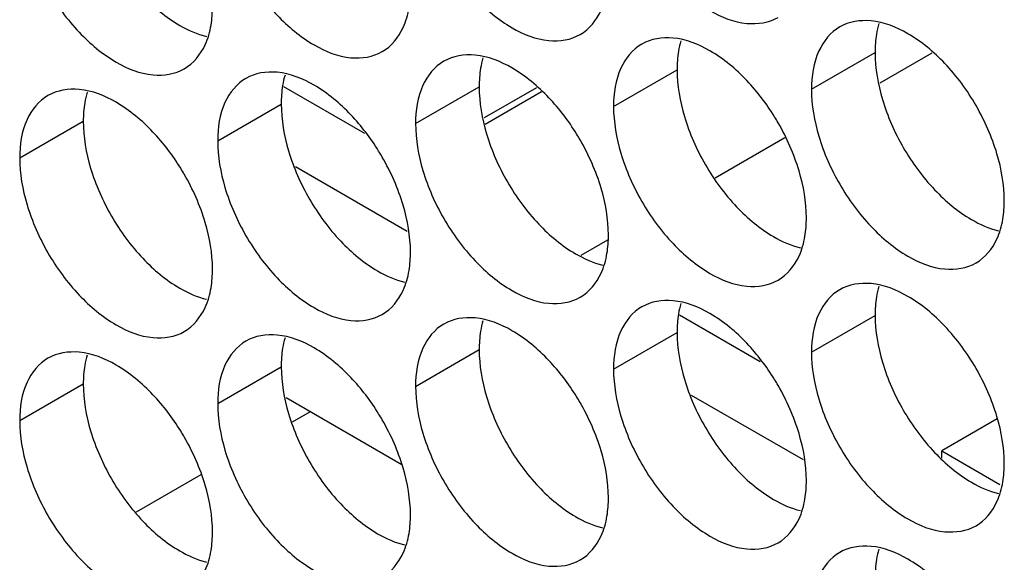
# Model space of a CAD drawing. Header units: inches. Extents: x 0 to 34, y 0 to 22.
# Tile 59 of 118: x 15.9077 to 16.0774, y 14.7206 to 14.8142. Entities that reach past the tile are written whole.
import ezdxf

# ---------------------------------------------------------------- set-up
doc = ezdxf.new("R2010")
doc.units = ezdxf.units.IN
doc.header["$LTSCALE"] = 1.87
doc.header["$MEASUREMENT"] = 0
doc.layers.get('0').update_dxf_attribs({"linetype": 'CONTINUOUS'})

msp = doc.modelspace()

# ---------------------------------------------------------------- linework, layer by layer
at = {"color": 7, "linetype": 'CONTINUOUS'}
for p, q in [((16.04417, 14.80218), (16.05513, 14.80851)), ((16.06492, 14.80843), (16.05595, 14.80325)), ((16.01005, 14.79922), (16.02101, 14.80555)), ((15.97593, 14.79626), (15.98689, 14.80259)), ((15.99675, 14.80246), (15.98773, 14.79726)), ((15.99763, 14.80175), (15.9879, 14.79613)), ((15.94182, 14.7933), (15.95278, 14.79963)), ((15.9077, 14.79035), (15.91866, 14.79667)), ((16.03956, 14.79379), (16.02758, 14.78687)), ((15.95522, 14.78884), (15.97448, 14.77772)), ((16.00899, 14.77614), (16.00441, 14.77349)), ((16.04417, 14.75686), (16.05513, 14.76319)), ((16.01005, 14.75391), (16.02101, 14.76023)), ((15.97593, 14.75095), (15.98689, 14.75728)), ((15.94182, 14.74799), (15.95278, 14.75432)), ((15.9077, 14.74503), (15.91866, 14.75136)), ((16.02345, 14.74945), (16.04272, 14.73832)), ((15.97354, 14.73744), (15.95362, 14.74895)), ((15.95776, 14.74656), (15.95468, 14.74478)), ((16.0762, 14.74536), (16.06662, 14.73983)), ((16.06662, 14.73983), (16.07665, 14.73404)), ((16.06662, 14.73855), (16.06662, 14.73983)), ((15.93891, 14.73567), (15.92778, 14.72925))]:
    msp.add_line(p, q, dxfattribs=at)
at = {"color": 3, "linetype": 'CONTINUOUS'}
for p, q in [((15.95319, 14.80267), (15.96711, 14.79463)), ((16.02142, 14.76328), (16.03535, 14.75523))]:
    msp.add_line(p, q, dxfattribs=at)
at = {"color": 7, "linetype": 'CONTINUOUS'}
for points, knots in [([(16.01132, 14.83646), (16.01218, 14.83355), (16.01463, 14.828), (16.01985, 14.82086), (16.02603, 14.81568), (16.03249, 14.81302), (16.03683, 14.81367), (16.03842, 14.81459)], [0, 0, 0, 0, 0.235115, 0.470233, 0.682481, 0.857347, 1, 1, 1, 1]), ([(15.9772, 14.8335), (15.97806, 14.8306), (15.98051, 14.82504), (15.98573, 14.8179), (15.99192, 14.81272), (15.99837, 14.81007), (16.00271, 14.81071), (16.0043, 14.81163)], [0, 0, 0, 0, 0.235115, 0.470233, 0.682481, 0.857347, 1, 1, 1, 1]), ([(15.94308, 14.83055), (15.94394, 14.82764), (15.9464, 14.82208), (15.95162, 14.81495), (15.9578, 14.80976), (15.96426, 14.80711), (15.96859, 14.80776), (15.97018, 14.80867)], [0, 0, 0, 0, 0.235115, 0.470233, 0.682481, 0.857347, 1, 1, 1, 1]), ([(15.90896, 14.82759), (15.90983, 14.82468), (15.91228, 14.81912), (15.9175, 14.81199), (15.92368, 14.8068), (15.93014, 14.80415), (15.93448, 14.8048), (15.93606, 14.80571)], [0, 0, 0, 0, 0.235115, 0.470233, 0.682481, 0.857347, 1, 1, 1, 1]), ([(16.0043, 14.81163), (16.00589, 14.81255), (16.00791, 14.81508), (16.00873, 14.81801), (16.00892, 14.81918)], [0, 0, 0, 0, 0.608607, 1, 1, 1, 1]), ([(15.97018, 14.80867), (15.97177, 14.80959), (15.97379, 14.81212), (15.97461, 14.81505), (15.97481, 14.81622)], [0, 0, 0, 0, 0.608607, 1, 1, 1, 1]), ([(16.06714, 14.80664), (16.06527, 14.80862), (16.06142, 14.81185), (16.0567, 14.81378), (16.05443, 14.81398)], [0, 0, 0, 0, 0.548282, 1, 1, 1, 1]), ([(15.93606, 14.80571), (15.93765, 14.80663), (15.93967, 14.80916), (15.9405, 14.81209), (15.94069, 14.81326)], [0, 0, 0, 0, 0.608607, 1, 1, 1, 1]), ([(16.04904, 14.81293), (16.04745, 14.81202), (16.04472, 14.80859), (16.04417, 14.80442), (16.04417, 14.80218)], [0, 0, 0, 0, 0.44922, 1, 1, 1, 1]), ([(16.03303, 14.80368), (16.03115, 14.80566), (16.0273, 14.80889), (16.02258, 14.81083), (16.02031, 14.81102)], [0, 0, 0, 0, 0.548282, 1, 1, 1, 1]), ([(16.01492, 14.80998), (16.01333, 14.80906), (16.0106, 14.80563), (16.01005, 14.80146), (16.01005, 14.79922)], [0, 0, 0, 0, 0.44922, 1, 1, 1, 1]), ([(15.9808, 14.80702), (15.97921, 14.8061), (15.97648, 14.80268), (15.97593, 14.79851), (15.97593, 14.79626)], [0, 0, 0, 0, 0.44922, 1, 1, 1, 1]), ([(15.99891, 14.80072), (15.99703, 14.8027), (15.99318, 14.80593), (15.98846, 14.80787), (15.98619, 14.80807)], [0, 0, 0, 0, 0.548282, 1, 1, 1, 1]), ([(16.07614, 14.79106), (16.07527, 14.79397), (16.07282, 14.79953), (16.06923, 14.80444), (16.06714, 14.80664)], [0, 0, 0, 0, 0.499997, 1, 1, 1, 1]), ([(15.94668, 14.80406), (15.94509, 14.80315), (15.94236, 14.79972), (15.94182, 14.79555), (15.94182, 14.7933)], [0, 0, 0, 0, 0.44922, 1, 1, 1, 1]), ([(15.96479, 14.79776), (15.96291, 14.79975), (15.95907, 14.80297), (15.95435, 14.80491), (15.95207, 14.80511)], [0, 0, 0, 0, 0.548282, 1, 1, 1, 1]), ([(15.93067, 14.79481), (15.92879, 14.79679), (15.92495, 14.80001), (15.92023, 14.80195), (15.91796, 14.80215)], [0, 0, 0, 0, 0.548282, 1, 1, 1, 1]), ([(15.91256, 14.8011), (15.91098, 14.80019), (15.90824, 14.79676), (15.9077, 14.79259), (15.9077, 14.79035)], [0, 0, 0, 0, 0.44922, 1, 1, 1, 1]), ([(16.04202, 14.7881), (16.04116, 14.79101), (16.03977, 14.79416), (16.03801, 14.7971), (16.0378, 14.79744)], [0, 0, 0, 0, 0.882712, 1, 1, 1, 1]), ([(16.0079, 14.78515), (16.00704, 14.78805), (16.00565, 14.7912), (16.00389, 14.79414), (16.00368, 14.79449)], [0, 0, 0, 0, 0.882712, 1, 1, 1, 1]), ([(16.04543, 14.7941), (16.0463, 14.7912), (16.04875, 14.78564), (16.05397, 14.77851), (16.06015, 14.77332), (16.06661, 14.77067), (16.07095, 14.77132), (16.07254, 14.77223)], [0, 0, 0, 0, 0.235115, 0.470233, 0.682481, 0.857347, 1, 1, 1, 1]), ([(15.97378, 14.78219), (15.97292, 14.78509), (15.97153, 14.78824), (15.96978, 14.79119), (15.96956, 14.79153)], [0, 0, 0, 0, 0.882712, 1, 1, 1, 1]), ([(16.01132, 14.79115), (16.01218, 14.78824), (16.01463, 14.78268), (16.01985, 14.77555), (16.02603, 14.77036), (16.03249, 14.76771), (16.03683, 14.76836), (16.03842, 14.76927)], [0, 0, 0, 0, 0.235115, 0.470233, 0.682481, 0.857347, 1, 1, 1, 1]), ([(15.93967, 14.77923), (15.9388, 14.78214), (15.93741, 14.78529), (15.93566, 14.78823), (15.93545, 14.78857)], [0, 0, 0, 0, 0.882712, 1, 1, 1, 1]), ([(15.9772, 14.78819), (15.97806, 14.78528), (15.98051, 14.77972), (15.98573, 14.77259), (15.99192, 14.76741), (15.99837, 14.76475), (16.00271, 14.7654), (16.0043, 14.76632)], [0, 0, 0, 0, 0.235115, 0.470233, 0.682481, 0.857347, 1, 1, 1, 1]), ([(15.94308, 14.78523), (15.94394, 14.78233), (15.9464, 14.77677), (15.95162, 14.76963), (15.9578, 14.76445), (15.96426, 14.76179), (15.96859, 14.76244), (15.97018, 14.76336)], [0, 0, 0, 0, 0.235115, 0.470233, 0.682481, 0.857347, 1, 1, 1, 1]), ([(15.90896, 14.78227), (15.90983, 14.77937), (15.91228, 14.77381), (15.9175, 14.76667), (15.92368, 14.76149), (15.93014, 14.75884), (15.93448, 14.75948), (15.93606, 14.7604)], [0, 0, 0, 0, 0.235115, 0.470233, 0.682481, 0.857347, 1, 1, 1, 1]), ([(16.07254, 14.77223), (16.07412, 14.77315), (16.07614, 14.77568), (16.07697, 14.77861), (16.07716, 14.77978)], [0, 0, 0, 0, 0.608607, 1, 1, 1, 1]), ([(16.03842, 14.76927), (16.04001, 14.77019), (16.04202, 14.77272), (16.04285, 14.77565), (16.04304, 14.77682)], [0, 0, 0, 0, 0.608607, 1, 1, 1, 1]), ([(16.0043, 14.76632), (16.00589, 14.76723), (16.00791, 14.76976), (16.00873, 14.7727), (16.00892, 14.77387)], [0, 0, 0, 0, 0.608607, 1, 1, 1, 1]), ([(15.97018, 14.76336), (15.97177, 14.76427), (15.97379, 14.7668), (15.97461, 14.76974), (15.97481, 14.77091)], [0, 0, 0, 0, 0.608607, 1, 1, 1, 1]), ([(15.93606, 14.7604), (15.93765, 14.76132), (15.93967, 14.76385), (15.9405, 14.76678), (15.94069, 14.76795)], [0, 0, 0, 0, 0.608607, 1, 1, 1, 1]), ([(16.06714, 14.76132), (16.06527, 14.76331), (16.06142, 14.76653), (16.0567, 14.76847), (16.05443, 14.76867)], [0, 0, 0, 0, 0.548282, 1, 1, 1, 1]), ([(16.04904, 14.76762), (16.04745, 14.7667), (16.04472, 14.76328), (16.04417, 14.75911), (16.04417, 14.75686)], [0, 0, 0, 0, 0.44922, 1, 1, 1, 1]), ([(16.01492, 14.76466), (16.01333, 14.76375), (16.0106, 14.76032), (16.01005, 14.75615), (16.01005, 14.75391)], [0, 0, 0, 0, 0.44922, 1, 1, 1, 1]), ([(16.03303, 14.75837), (16.03115, 14.76035), (16.0273, 14.76357), (16.02258, 14.76551), (16.02031, 14.76571)], [0, 0, 0, 0, 0.548282, 1, 1, 1, 1]), ([(15.99891, 14.75541), (15.99703, 14.75739), (15.99318, 14.76062), (15.98846, 14.76255), (15.98619, 14.76275)], [0, 0, 0, 0, 0.548282, 1, 1, 1, 1]), ([(15.9808, 14.7617), (15.97921, 14.76079), (15.97648, 14.75736), (15.97593, 14.75319), (15.97593, 14.75095)], [0, 0, 0, 0, 0.44922, 1, 1, 1, 1]), ([(16.07614, 14.74575), (16.07527, 14.74865), (16.07282, 14.75421), (16.06923, 14.75913), (16.06714, 14.76132)], [0, 0, 0, 0, 0.499997, 1, 1, 1, 1]), ([(15.96479, 14.75245), (15.96291, 14.75443), (15.95907, 14.75766), (15.95435, 14.7596), (15.95207, 14.75979)], [0, 0, 0, 0, 0.548282, 1, 1, 1, 1]), ([(15.94668, 14.75875), (15.94509, 14.75783), (15.94236, 14.7544), (15.94182, 14.75023), (15.94182, 14.74799)], [0, 0, 0, 0, 0.44922, 1, 1, 1, 1]), ([(15.93067, 14.74949), (15.92879, 14.75147), (15.92495, 14.7547), (15.92023, 14.75664), (15.91796, 14.75684)], [0, 0, 0, 0, 0.548282, 1, 1, 1, 1]), ([(15.91256, 14.75579), (15.91098, 14.75487), (15.90824, 14.75145), (15.9077, 14.74728), (15.9077, 14.74503)], [0, 0, 0, 0, 0.44922, 1, 1, 1, 1]), ([(16.04202, 14.74279), (16.04116, 14.7457), (16.03977, 14.74884), (16.03801, 14.75179), (16.0378, 14.75213)], [0, 0, 0, 0, 0.882712, 1, 1, 1, 1]), ([(16.0079, 14.73983), (16.00704, 14.74274), (16.00565, 14.74589), (16.00389, 14.74883), (16.00368, 14.74917)], [0, 0, 0, 0, 0.882712, 1, 1, 1, 1]), ([(16.04543, 14.74879), (16.0463, 14.74588), (16.04875, 14.74032), (16.05397, 14.73319), (16.06015, 14.72801), (16.06661, 14.72535), (16.07095, 14.726), (16.07254, 14.72692)], [0, 0, 0, 0, 0.235115, 0.470233, 0.682481, 0.857347, 1, 1, 1, 1]), ([(15.97378, 14.73687), (15.97292, 14.73978), (15.97153, 14.74293), (15.96978, 14.74587), (15.96956, 14.74621)], [0, 0, 0, 0, 0.882712, 1, 1, 1, 1]), ([(16.01132, 14.74583), (16.01218, 14.74293), (16.01463, 14.73737), (16.01985, 14.73023), (16.02603, 14.72505), (16.03249, 14.7224), (16.03683, 14.72304), (16.03842, 14.72396)], [0, 0, 0, 0, 0.235115, 0.470233, 0.682481, 0.857347, 1, 1, 1, 1]), ([(15.93967, 14.73392), (15.9388, 14.73682), (15.93741, 14.73997), (15.93566, 14.74291), (15.93545, 14.74326)], [0, 0, 0, 0, 0.882712, 1, 1, 1, 1]), ([(15.9772, 14.74287), (15.97806, 14.73997), (15.98051, 14.73441), (15.98573, 14.72728), (15.99192, 14.72209), (15.99837, 14.71944), (16.00271, 14.72009), (16.0043, 14.721)], [0, 0, 0, 0, 0.235115, 0.470233, 0.682481, 0.857347, 1, 1, 1, 1]), ([(15.94308, 14.73992), (15.94394, 14.73701), (15.9464, 14.73145), (15.95162, 14.72432), (15.9578, 14.71913), (15.96426, 14.71648), (15.96859, 14.71713), (15.97018, 14.71804)], [0, 0, 0, 0, 0.235115, 0.470233, 0.682481, 0.857347, 1, 1, 1, 1]), ([(15.90896, 14.73696), (15.90983, 14.73405), (15.91228, 14.72849), (15.9175, 14.72136), (15.92368, 14.71618), (15.93014, 14.71352), (15.93448, 14.71417), (15.93606, 14.71509)], [0, 0, 0, 0, 0.235115, 0.470233, 0.682481, 0.857347, 1, 1, 1, 1]), ([(16.07254, 14.72692), (16.07412, 14.72783), (16.07614, 14.73036), (16.07697, 14.7333), (16.07716, 14.73447)], [0, 0, 0, 0, 0.608607, 1, 1, 1, 1]), ([(16.03842, 14.72396), (16.04001, 14.72488), (16.04202, 14.7274), (16.04285, 14.73034), (16.04304, 14.73151)], [0, 0, 0, 0, 0.608607, 1, 1, 1, 1]), ([(16.0043, 14.721), (16.00589, 14.72192), (16.00791, 14.72445), (16.00873, 14.72738), (16.00892, 14.72855)], [0, 0, 0, 0, 0.608607, 1, 1, 1, 1]), ([(15.97018, 14.71804), (15.97177, 14.71896), (15.97379, 14.72149), (15.97461, 14.72442), (15.97481, 14.72559)], [0, 0, 0, 0, 0.608607, 1, 1, 1, 1]), ([(15.93606, 14.71509), (15.93765, 14.716), (15.93967, 14.71853), (15.9405, 14.72147), (15.94069, 14.72264)], [0, 0, 0, 0, 0.608607, 1, 1, 1, 1]), ([(16.04904, 14.72231), (16.04745, 14.72139), (16.04472, 14.71796), (16.04417, 14.71379), (16.04417, 14.71155)], [0, 0, 0, 0, 0.44922, 1, 1, 1, 1]), ([(16.06714, 14.71601), (16.06527, 14.71799), (16.06142, 14.72122), (16.0567, 14.72316), (16.05443, 14.72335)], [0, 0, 0, 0, 0.548282, 1, 1, 1, 1])]:
    msp.add_open_spline(points, degree=3, knots=knots, dxfattribs=at)
at = {"color": 3, "linetype": 'CONTINUOUS'}
for points, knots in [([(15.92892, 14.81834), (15.93079, 14.81636), (15.9342, 14.8135), (15.93829, 14.81166), (15.93992, 14.81127)], [0, 0, 0, 0, 0.619597, 1, 1, 1, 1]), ([(16.05639, 14.80043), (16.05726, 14.79753), (16.05971, 14.79197), (16.06331, 14.78705), (16.06539, 14.78486)], [0, 0, 0, 0, 0.499997, 1, 1, 1, 1]), ([(16.02228, 14.79747), (16.02314, 14.79457), (16.02559, 14.78901), (16.02919, 14.78409), (16.03127, 14.7819)], [0, 0, 0, 0, 0.499997, 1, 1, 1, 1]), ([(15.98816, 14.79452), (15.98902, 14.79161), (15.99147, 14.78605), (15.99507, 14.78114), (15.99715, 14.77894)], [0, 0, 0, 0, 0.499997, 1, 1, 1, 1]), ([(15.95404, 14.79156), (15.9549, 14.78865), (15.95736, 14.78309), (15.96095, 14.77818), (15.96303, 14.77598)], [0, 0, 0, 0, 0.499997, 1, 1, 1, 1]), ([(15.91992, 14.7886), (15.92079, 14.7857), (15.92324, 14.78014), (15.92683, 14.77522), (15.92892, 14.77303)], [0, 0, 0, 0, 0.499997, 1, 1, 1, 1]), ([(16.06539, 14.78486), (16.06727, 14.78287), (16.07067, 14.78002), (16.07476, 14.77817), (16.0764, 14.77779)], [0, 0, 0, 0, 0.619597, 1, 1, 1, 1]), ([(16.03127, 14.7819), (16.03315, 14.77992), (16.03655, 14.77706), (16.04064, 14.77522), (16.04228, 14.77483)], [0, 0, 0, 0, 0.619597, 1, 1, 1, 1]), ([(15.99715, 14.77894), (15.99903, 14.77696), (16.00243, 14.7741), (16.00652, 14.77226), (16.00816, 14.77187)], [0, 0, 0, 0, 0.619597, 1, 1, 1, 1]), ([(15.96303, 14.77598), (15.96491, 14.774), (15.96832, 14.77115), (15.9724, 14.7693), (15.97404, 14.76892)], [0, 0, 0, 0, 0.619597, 1, 1, 1, 1]), ([(15.92892, 14.77303), (15.93079, 14.77104), (15.9342, 14.76819), (15.93829, 14.76634), (15.93992, 14.76596)], [0, 0, 0, 0, 0.619597, 1, 1, 1, 1]), ([(16.05639, 14.75512), (16.05726, 14.75221), (16.05971, 14.74665), (16.06331, 14.74174), (16.06539, 14.73954)], [0, 0, 0, 0, 0.499997, 1, 1, 1, 1]), ([(16.02228, 14.75216), (16.02314, 14.74925), (16.02559, 14.7437), (16.02919, 14.73878), (16.03127, 14.73658)], [0, 0, 0, 0, 0.499997, 1, 1, 1, 1]), ([(15.98816, 14.7492), (15.98902, 14.7463), (15.99147, 14.74074), (15.99507, 14.73582), (15.99715, 14.73363)], [0, 0, 0, 0, 0.499997, 1, 1, 1, 1]), ([(15.95404, 14.74625), (15.9549, 14.74334), (15.95736, 14.73778), (15.96095, 14.73286), (15.96303, 14.73067)], [0, 0, 0, 0, 0.499997, 1, 1, 1, 1]), ([(15.91992, 14.74329), (15.92079, 14.74038), (15.92324, 14.73482), (15.92683, 14.72991), (15.92892, 14.72771)], [0, 0, 0, 0, 0.499997, 1, 1, 1, 1]), ([(16.06539, 14.73954), (16.06727, 14.73756), (16.07067, 14.73471), (16.07476, 14.73286), (16.0764, 14.73247)], [0, 0, 0, 0, 0.619597, 1, 1, 1, 1]), ([(16.03127, 14.73658), (16.03315, 14.7346), (16.03655, 14.73175), (16.04064, 14.7299), (16.04228, 14.72952)], [0, 0, 0, 0, 0.619597, 1, 1, 1, 1]), ([(15.99715, 14.73363), (15.99903, 14.73164), (16.00243, 14.72879), (16.00652, 14.72694), (16.00816, 14.72656)], [0, 0, 0, 0, 0.619597, 1, 1, 1, 1]), ([(15.96303, 14.73067), (15.96491, 14.72869), (15.96832, 14.72583), (15.9724, 14.72399), (15.97404, 14.7236)], [0, 0, 0, 0, 0.619597, 1, 1, 1, 1]), ([(15.92892, 14.72771), (15.93079, 14.72573), (15.9342, 14.72287), (15.93829, 14.72103), (15.93992, 14.72064)], [0, 0, 0, 0, 0.619597, 1, 1, 1, 1])]:
    msp.add_open_spline(points, degree=3, knots=knots, dxfattribs=at)
at = {"color": 7, "linetype": 'CONTINUOUS'}
for points in [[(15.94069, 14.81326), (15.94086, 14.81433), (15.94093, 14.8154), (15.94093, 14.81647)], [(16.05443, 14.81398), (16.05257, 14.81414), (16.05062, 14.81385), (16.04904, 14.81293)], [(16.02031, 14.81102), (16.01845, 14.81118), (16.01651, 14.81089), (16.01492, 14.80998)], [(15.98619, 14.80807), (15.98434, 14.80823), (15.98239, 14.80793), (15.9808, 14.80702)], [(15.95207, 14.80511), (15.95022, 14.80527), (15.94827, 14.80498), (15.94668, 14.80406)], [(16.0378, 14.79744), (16.03642, 14.79968), (16.03483, 14.80178), (16.03303, 14.80368)], [(15.91796, 14.80215), (15.9161, 14.80231), (15.91415, 14.80202), (15.91256, 14.8011)], [(16.04417, 14.80218), (16.04417, 14.79945), (16.04465, 14.79673), (16.04543, 14.7941)], [(16.00368, 14.79449), (16.00231, 14.79672), (16.00071, 14.79882), (15.99891, 14.80072)], [(16.01005, 14.79922), (16.01005, 14.7965), (16.01054, 14.79377), (16.01132, 14.79115)], [(15.96956, 14.79153), (15.96819, 14.79376), (15.9666, 14.79586), (15.96479, 14.79776)], [(15.97593, 14.79626), (15.97593, 14.79354), (15.97642, 14.79081), (15.9772, 14.78819)], [(15.93545, 14.78857), (15.93407, 14.7908), (15.93248, 14.7929), (15.93067, 14.79481)], [(15.94182, 14.7933), (15.94182, 14.79058), (15.9423, 14.78785), (15.94308, 14.78523)], [(15.9077, 14.79035), (15.9077, 14.78762), (15.90818, 14.7849), (15.90896, 14.78227)], [(16.0774, 14.78299), (16.0774, 14.78571), (16.07692, 14.78844), (16.07614, 14.79106)], [(16.04329, 14.78003), (16.04329, 14.78275), (16.0428, 14.78548), (16.04202, 14.7881)], [(16.00917, 14.77707), (16.00917, 14.7798), (16.00868, 14.78252), (16.0079, 14.78515)], [(15.97505, 14.77412), (15.97505, 14.77684), (15.97456, 14.77956), (15.97378, 14.78219)], [(16.07716, 14.77978), (16.07733, 14.78084), (16.0774, 14.78192), (16.0774, 14.78299)], [(16.04304, 14.77682), (16.04322, 14.77788), (16.04329, 14.77896), (16.04329, 14.78003)], [(15.94093, 14.77116), (15.94093, 14.77388), (15.94045, 14.77661), (15.93967, 14.77923)], [(16.00892, 14.77387), (16.0091, 14.77493), (16.00917, 14.77601), (16.00917, 14.77707)], [(15.97481, 14.77091), (15.97498, 14.77197), (15.97505, 14.77305), (15.97505, 14.77412)], [(15.94069, 14.76795), (15.94086, 14.76901), (15.94093, 14.77009), (15.94093, 14.77116)], [(16.05443, 14.76867), (16.05257, 14.76883), (16.05062, 14.76854), (16.04904, 14.76762)], [(16.02031, 14.76571), (16.01845, 14.76587), (16.01651, 14.76558), (16.01492, 14.76466)], [(15.98619, 14.76275), (15.98434, 14.76291), (15.98239, 14.76262), (15.9808, 14.7617)], [(15.95207, 14.75979), (15.95022, 14.75995), (15.94827, 14.75966), (15.94668, 14.75875)], [(16.0378, 14.75213), (16.03642, 14.75436), (16.03483, 14.75646), (16.03303, 14.75837)], [(15.91796, 14.75684), (15.9161, 14.757), (15.91415, 14.7567), (15.91256, 14.75579)], [(16.04417, 14.75686), (16.04417, 14.75414), (16.04465, 14.75141), (16.04543, 14.74879)], [(16.00368, 14.74917), (16.00231, 14.7514), (16.00071, 14.7535), (15.99891, 14.75541)], [(16.01005, 14.75391), (16.01005, 14.75118), (16.01054, 14.74846), (16.01132, 14.74583)], [(15.96956, 14.74621), (15.96819, 14.74845), (15.9666, 14.75055), (15.96479, 14.75245)], [(15.97593, 14.75095), (15.97593, 14.74822), (15.97642, 14.7455), (15.9772, 14.74287)], [(15.93545, 14.74326), (15.93407, 14.74549), (15.93248, 14.74759), (15.93067, 14.74949)], [(15.94182, 14.74799), (15.94182, 14.74527), (15.9423, 14.74254), (15.94308, 14.73992)], [(16.0774, 14.73767), (16.0774, 14.7404), (16.07692, 14.74312), (16.07614, 14.74575)], [(15.9077, 14.74503), (15.9077, 14.74231), (15.90818, 14.73958), (15.90896, 14.73696)], [(16.04329, 14.73472), (16.04329, 14.73744), (16.0428, 14.74017), (16.04202, 14.74279)], [(16.00917, 14.73176), (16.00917, 14.73448), (16.00868, 14.73721), (16.0079, 14.73983)], [(16.07716, 14.73447), (16.07733, 14.73553), (16.0774, 14.73661), (16.0774, 14.73767)], [(15.97505, 14.7288), (15.97505, 14.73152), (15.97456, 14.73425), (15.97378, 14.73687)], [(15.94093, 14.72584), (15.94093, 14.72857), (15.94045, 14.73129), (15.93967, 14.73392)], [(16.04304, 14.73151), (16.04322, 14.73257), (16.04329, 14.73365), (16.04329, 14.73472)], [(16.00892, 14.72855), (16.0091, 14.72961), (16.00917, 14.73069), (16.00917, 14.73176)], [(15.97481, 14.72559), (15.97498, 14.72666), (15.97505, 14.72773), (15.97505, 14.7288)], [(15.94069, 14.72264), (15.94086, 14.7237), (15.94093, 14.72478), (15.94093, 14.72584)], [(16.05443, 14.72335), (16.05257, 14.72351), (16.05062, 14.72322), (16.04904, 14.72231)]]:
    msp.add_open_spline(points, degree=3, dxfattribs=at)
at = {"color": 3, "linetype": 'CONTINUOUS'}
for points in [[(16.05578, 14.8135), (16.05561, 14.81291), (16.05547, 14.81231), (16.05537, 14.81171)], [(16.02166, 14.81054), (16.02149, 14.80995), (16.02135, 14.80936), (16.02125, 14.80875)], [(16.05537, 14.81171), (16.0552, 14.81065), (16.05513, 14.80957), (16.05513, 14.80851)], [(16.02125, 14.80875), (16.02108, 14.80769), (16.02101, 14.80661), (16.02101, 14.80555)], [(15.98754, 14.80758), (15.98737, 14.807), (15.98724, 14.8064), (15.98714, 14.8058)], [(16.05513, 14.80851), (16.05513, 14.80578), (16.05561, 14.80306), (16.05639, 14.80043)], [(15.98714, 14.8058), (15.98696, 14.80474), (15.98689, 14.80366), (15.98689, 14.80259)], [(16.02101, 14.80555), (16.02101, 14.80282), (16.0215, 14.8001), (16.02228, 14.79747)], [(15.95343, 14.80462), (15.95325, 14.80404), (15.95312, 14.80344), (15.95302, 14.80284)], [(15.95302, 14.80284), (15.95284, 14.80178), (15.95278, 14.8007), (15.95278, 14.79963)], [(15.98689, 14.80259), (15.98689, 14.79987), (15.98738, 14.79714), (15.98816, 14.79452)], [(15.91931, 14.80167), (15.91913, 14.80108), (15.919, 14.80048), (15.9189, 14.79988)], [(15.9189, 14.79988), (15.91873, 14.79882), (15.91866, 14.79774), (15.91866, 14.79667)], [(15.95278, 14.79963), (15.95278, 14.79691), (15.95326, 14.79418), (15.95404, 14.79156)], [(15.91866, 14.79667), (15.91866, 14.79395), (15.91914, 14.79122), (15.91992, 14.7886)], [(16.05578, 14.76818), (16.05561, 14.7676), (16.05547, 14.767), (16.05537, 14.7664)], [(16.05537, 14.7664), (16.0552, 14.76534), (16.05513, 14.76426), (16.05513, 14.76319)], [(16.02166, 14.76522), (16.02149, 14.76464), (16.02135, 14.76404), (16.02125, 14.76344)], [(16.02125, 14.76344), (16.02108, 14.76238), (16.02101, 14.7613), (16.02101, 14.76023)], [(16.05513, 14.76319), (16.05513, 14.76047), (16.05561, 14.75774), (16.05639, 14.75512)], [(15.98754, 14.76227), (15.98737, 14.76168), (15.98724, 14.76109), (15.98714, 14.76048)], [(15.95343, 14.75931), (15.95325, 14.75872), (15.95312, 14.75813), (15.95302, 14.75753)], [(15.98714, 14.76048), (15.98696, 14.75942), (15.98689, 14.75834), (15.98689, 14.75728)], [(16.02101, 14.76023), (16.02101, 14.75751), (16.0215, 14.75478), (16.02228, 14.75216)], [(15.91931, 14.75635), (15.91913, 14.75577), (15.919, 14.75517), (15.9189, 14.75457)], [(15.95302, 14.75753), (15.95284, 14.75646), (15.95278, 14.75539), (15.95278, 14.75432)], [(15.98689, 14.75728), (15.98689, 14.75455), (15.98738, 14.75183), (15.98816, 14.7492)], [(15.9189, 14.75457), (15.91873, 14.75351), (15.91866, 14.75243), (15.91866, 14.75136)], [(15.95278, 14.75432), (15.95278, 14.75159), (15.95326, 14.74887), (15.95404, 14.74625)], [(15.91866, 14.75136), (15.91866, 14.74864), (15.91914, 14.74591), (15.91992, 14.74329)], [(16.05578, 14.72287), (16.05561, 14.72228), (16.05547, 14.72169), (16.05537, 14.72108)], [(16.05537, 14.72108), (16.0552, 14.72002), (16.05513, 14.71894), (16.05513, 14.71788)]]:
    msp.add_open_spline(points, degree=3, dxfattribs=at)

doc.saveas('drawing.dxf')
